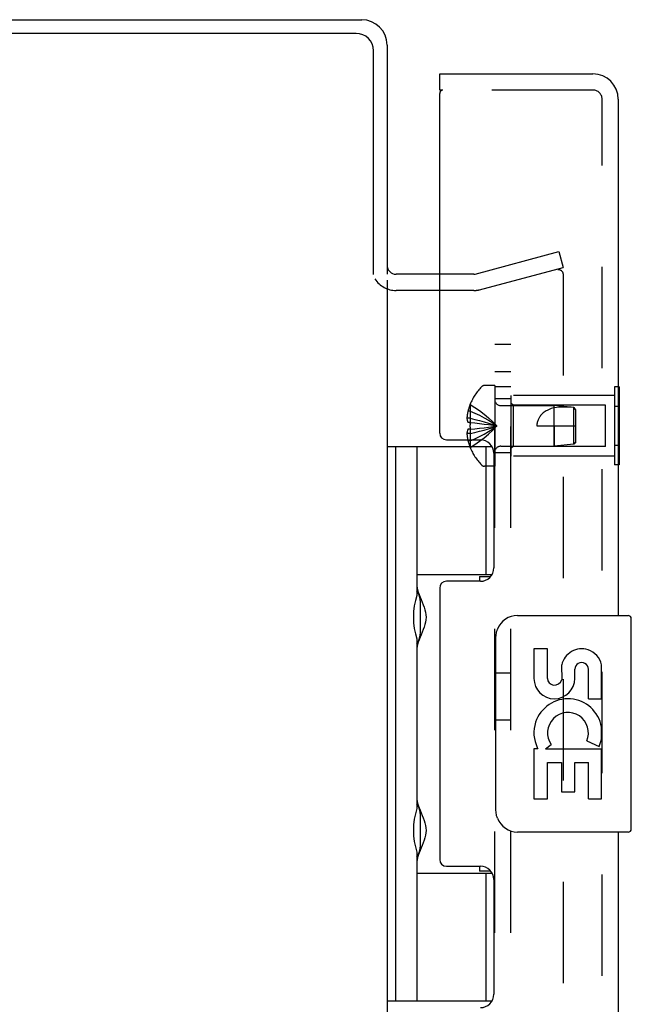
# Model space of a CAD drawing. Header units: inches. Extents: x 0 to 85, y 0 to 55.
# Tile 33 of 55: x 52.1 to 54.9, y 31 to 35.6. Entities that reach past the tile are written whole.
import ezdxf

# ---------------------------------------------------------------- set-up
doc = ezdxf.new("R2010")
doc.units = ezdxf.units.IN
doc.header["$LTSCALE"] = 4.675
doc.header["$MEASUREMENT"] = 0
doc.linetypes.add('HIDDEN', pattern=[0.2, 0.1, -0.1])
doc.layers.get('0').update_dxf_attribs({"linetype": 'CONTINUOUS'})
for name, color, linetype in [('DEFAULT_2', 8, 'HIDDEN'), ('REAR_DOOR', 7, 'CONTINUOUS'), ('SUBPANEL', 7, 'CONTINUOUS')]:
    doc.layers.add(name, color=color, linetype=linetype)

msp = doc.modelspace()

# ---------------------------------------------------------------- linework, layer by layer
at = {"color": 3, "linetype": 'Continuous'}
for p, q in [((44.162762, 35.553227), (53.640762, 35.553227)), ((53.614762, 35.490227), (44.162762, 35.490227)), ((53.694762, 34.376348), (53.694762, 35.410227)), ((53.757762, 35.436227), (53.757762, 34.378227)), ((54.000762, 34.378227), (53.799762, 34.378227)), ((53.757762, 34.351227), (53.757762, 20.755227))]:
    msp.add_line(p, q, dxfattribs=at)
at = {"color": 7, "linetype": 'Continuous'}
for p, q in [((53.757762, 33.582727), (54.242455, 33.582727)), ((53.796762, 33.582727), (53.796762, 31.023727)), ((53.895762, 33.582727), (53.895762, 32.895397)), ((54.215762, 32.992227), (54.215762, 33.582727)), ((53.895807, 32.992227), (54.242735, 32.992227)), ((54.184562, 32.983227), (54.184562, 32.960727)), ((54.184562, 32.983227), (54.236544, 32.983227)), ((53.912262, 32.725227), (53.912262, 32.865227)), ((53.895762, 32.695057), (53.895762, 31.911397)), ((53.912262, 31.741227), (53.912262, 31.881227)), ((53.895762, 31.711057), (53.895762, 31.023727)), ((54.184562, 31.645727), (54.184562, 31.623227)), ((53.895807, 31.614227), (54.242735, 31.614227)), ((54.236544, 31.623227), (54.184562, 31.623227)), ((54.215762, 31.023727), (54.215762, 31.614227)), ((53.757762, 31.023727), (54.242455, 31.023727))]:
    msp.add_line(p, q, dxfattribs=at)
for points in [[(53.895807, 32.93915), (53.896713, 32.930606), (53.898719, 32.921161), (53.901765, 32.910702), (53.905659, 32.899568), (53.910143, 32.887986), (53.914958, 32.876189), (53.919796, 32.864514), (53.924463, 32.852873), (53.928811, 32.841306), (53.932569, 32.829779), (53.935535, 32.818279), (53.937469, 32.806784), (53.938098, 32.795261), (53.937476, 32.783735), (53.935547, 32.772234), (53.932584, 32.760724), (53.928824, 32.749186), (53.924474, 32.737609), (53.919806, 32.725964), (53.914967, 32.714285), (53.910149, 32.702482), (53.905663, 32.690896), (53.901768, 32.679759), (53.89872, 32.669297), (53.896713, 32.659849), (53.895807, 32.651303)], [(53.895807, 31.95515), (53.896713, 31.946606), (53.898719, 31.937161), (53.901765, 31.926702), (53.905659, 31.915568), (53.910143, 31.903986), (53.914958, 31.892189), (53.919796, 31.880514), (53.924463, 31.868873), (53.928811, 31.857306), (53.932569, 31.845779), (53.935535, 31.834279), (53.937469, 31.822784), (53.938098, 31.811261), (53.937476, 31.799735), (53.935547, 31.788234), (53.932584, 31.776724), (53.928824, 31.765186), (53.924474, 31.753609), (53.919806, 31.741964), (53.914967, 31.730285), (53.910149, 31.718482), (53.905663, 31.706896), (53.901768, 31.695759), (53.89872, 31.685297), (53.896713, 31.675849), (53.895807, 31.667303)]]:
    msp.add_lwpolyline(points, dxfattribs=at)
at = {"color": 3, "linetype": 'Continuous'}
for centre, radius, start, end in [((53.640762, 35.436227), 0.117, 0, 90), ((53.614762, 35.410227), 0.08, 0, 90), ((53.799762, 34.420227), 0.042, 180, 270)]:
    msp.add_arc(centre, radius, start, end, dxfattribs=at)
at = {"color": 7, "linetype": 'Continuous'}
for centre, start, end in [((53.822262, 32.865227), 0, 35.187748), ((53.822262, 32.725227), 324.812252, 360), ((53.822262, 31.881227), 0, 35.187748), ((53.822262, 31.741227), 324.812252, 360)]:
    msp.add_arc(centre, 0.09, start, end, dxfattribs=at)
for centre in [(53.984918, 32.795227), (53.984918, 31.811227)]:
    msp.add_ellipse(centre, major_axis=(0, 0.1875), ratio=0.5625, start_param=1.0071888, end_param=2.13440385, dxfattribs=at)
at = {"layer": 'DEFAULT_2', "color": 8, "linetype": 'HIDDEN'}
for p, q in [((54.164869, 34.379079), (54.550986, 34.482538)), ((54.550986, 34.482538), (54.570397, 34.410094)), ((54.18428, 34.306634), (54.570397, 34.410094)), ((54.158398, 34.378227), (54.000762, 34.378227)), ((54.570397, 34.378525), (54.570397, 20.727928)), ((54.158398, 34.303227), (53.799762, 34.303227))]:
    msp.add_line(p, q, dxfattribs=at)
for points in [[(54.551079, 34.398525), (54.549486, 34.398457), (54.547908, 34.398253), (54.54634, 34.397914)], [(54.566324, 34.390808), (54.565292, 34.392069), (54.564164, 34.393238), (54.562945, 34.394306), (54.561646, 34.395267), (54.560275, 34.396113), (54.558841, 34.396839), (54.557353, 34.39744), (54.555823, 34.397912), (54.554261, 34.398251), (54.552677, 34.398456), (54.551079, 34.398525)], [(54.566324, 34.390808), (54.567252, 34.389463), (54.568069, 34.388043), (54.56877, 34.386558), (54.569351, 34.385018), (54.569806, 34.383434), (54.570134, 34.381816), (54.57033, 34.380182), (54.570397, 34.378525)]]:
    msp.add_lwpolyline(points, dxfattribs=at)
for centre, radius, start, end in [((54.158398, 34.403227), 0.025, 270, 285), ((53.799762, 34.420227), 0.117, 213.099825, 270), ((54.158398, 34.403227), 0.1, 270, 285)]:
    msp.add_arc(centre, radius, start, end, dxfattribs=at)
at = {"layer": 'REAR_DOOR', "color": 7, "linetype": 'Continuous'}
for p, q in [((54.000762, 35.228227), (54.000762, 35.303227)), ((54.015762, 35.228227), (54.000762, 35.228227)), ((54.829762, 33.85836), (54.825762, 33.85836)), ((54.829762, 33.85836), (54.829762, 33.498093)), ((54.829762, 33.768293), (54.825762, 33.768293)), ((54.829762, 33.58816), (54.825762, 33.58816)), ((54.829762, 33.498093), (54.825762, 33.498093)), ((54.360762, 32.803227), (54.870762, 32.803227)), ((54.885762, 31.818227), (54.885762, 32.788227)), ((54.260855, 31.903227), (54.260855, 32.703227)), ((54.436094, 32.649024), (54.436094, 32.512706)), ((54.498968, 32.649024), (54.436094, 32.649024)), ((54.498968, 32.512706), (54.498968, 32.649024)), ((54.564088, 32.575266), (54.564136, 32.506258)), ((54.624732, 32.512706), (54.624696, 32.554693)), ((54.687587, 32.418401), (54.687587, 32.554719)), ((54.748212, 32.418401), (54.748212, 32.575201)), ((54.687587, 32.418401), (54.748212, 32.418401)), ((54.748212, 32.234732), (54.748212, 32.287718)), ((54.454299, 32.187786), (54.436094, 32.187786)), ((54.436094, 32.187786), (54.436094, 31.957415)), ((54.488747, 32.187786), (54.516119, 32.206975)), ((54.488747, 32.187786), (54.748212, 32.187786)), ((54.679834, 32.223761), (54.737529, 32.19879)), ((54.748212, 31.957415), (54.748212, 32.187786)), ((54.498968, 32.124912), (54.564101, 32.124912)), ((54.498968, 31.957415), (54.498968, 32.124912)), ((54.564101, 32.124912), (54.564101, 31.988852)), ((54.624713, 32.124912), (54.687587, 32.124912)), ((54.624713, 31.988852), (54.624713, 32.124912)), ((54.687587, 31.957415), (54.687587, 32.124912)), ((54.436094, 31.957415), (54.498968, 31.957415)), ((54.564101, 31.988852), (54.624713, 31.988852)), ((54.687587, 31.957415), (54.748212, 31.957415)), ((54.870762, 31.803227), (54.360762, 31.803227))]:
    msp.add_line(p, q, dxfattribs=at)
at = {"layer": 'REAR_DOOR', "color": 3, "linetype": 'Continuous'}
for p, q in [((54.000762, 35.303227), (54.708762, 35.303227)), ((54.000762, 33.644727), (54.000762, 35.213227)), ((54.825762, 35.186227), (54.825762, 32.803227)), ((54.031762, 33.613727), (54.188762, 33.613727)), ((54.250762, 33.551727), (54.250762, 33.022727)), ((54.188762, 32.960727), (54.031762, 32.960727)), ((54.000762, 32.929727), (54.000762, 31.676727)), ((54.825762, 31.803227), (54.825762, 23.303227)), ((54.031762, 31.645727), (54.188762, 31.645727)), ((54.250762, 31.583727), (54.250762, 31.054727))]:
    msp.add_line(p, q, dxfattribs=at)
at = {"layer": 'REAR_DOOR', "color": 8, "linetype": 'HIDDEN'}
for p, q in [((54.708762, 35.228227), (54.015762, 35.228227)), ((54.750762, 19.920227), (54.750762, 35.186227)), ((54.254762, 33.864727), (54.208212, 33.864727)), ((54.254762, 33.864727), (54.254762, 33.491727)), ((54.329762, 33.818227), (54.329762, 33.538227)), ((54.808762, 33.818227), (54.329762, 33.818227)), ((54.808762, 33.85836), (54.808762, 33.498093)), ((54.825762, 33.85836), (54.808762, 33.85836)), ((54.141804, 33.777493), (54.141405, 33.777727)), ((54.141804, 33.777493), (54.141405, 33.776512)), ((54.141405, 33.776512), (54.141405, 33.693727)), ((54.282962, 33.772227), (54.529762, 33.772227)), ((54.339762, 33.773227), (54.329762, 33.783227)), ((54.339762, 33.773227), (54.339762, 33.583227)), ((54.767262, 33.773227), (54.339762, 33.773227)), ((54.529762, 33.584227), (54.529762, 33.772227)), ((54.619811, 33.763221), (54.529762, 33.772226)), ((54.767262, 33.583227), (54.767262, 33.773227)), ((54.141405, 33.746727), (54.131357, 33.746727)), ((54.619811, 33.593232), (54.619811, 33.763221)), ((54.629762, 33.752226), (54.619811, 33.763221)), ((54.619812, 33.763161), (54.624975, 33.757501)), ((54.624975, 33.757501), (54.629762, 33.752226)), ((54.629762, 33.604227), (54.629762, 33.752226)), ((54.825762, 33.768293), (54.808762, 33.768293)), ((54.141405, 33.713126), (54.126456, 33.713126)), ((54.141405, 33.693727), (54.131357, 33.693727)), ((54.141804, 33.69369), (54.141405, 33.693727)), ((54.141405, 33.693727), (54.163878, 33.691557)), ((54.141582, 33.688539), (54.14145, 33.683396)), ((54.141582, 33.688539), (54.141804, 33.69369)), ((54.141405, 33.643327), (54.126456, 33.643327)), ((54.141405, 33.662727), (54.131357, 33.662727)), ((54.141405, 33.662727), (54.163878, 33.664897)), ((54.141804, 33.662763), (54.141405, 33.662727)), ((54.141405, 33.662727), (54.141405, 33.579941)), ((54.163555, 33.664864), (54.185363, 33.667208)), ((54.185112, 33.667179), (54.206258, 33.669696)), ((54.206075, 33.669673), (54.226564, 33.672362)), ((54.449762, 33.678227), (54.629762, 33.678227)), ((54.529759, 33.678227), (54.529762, 33.584227)), ((54.141405, 33.609727), (54.131357, 33.609727)), ((54.619811, 33.593232), (54.529762, 33.584227)), ((54.629762, 33.604227), (54.619811, 33.593232)), ((54.825762, 33.58816), (54.808762, 33.58816)), ((54.141804, 33.57896), (54.141405, 33.579942)), ((54.141804, 33.57896), (54.141405, 33.578727)), ((54.282962, 33.584227), (54.529762, 33.584227)), ((54.339762, 33.583227), (54.329762, 33.573227)), ((54.767262, 33.583227), (54.339762, 33.583227)), ((54.808762, 33.538227), (54.329762, 33.538227)), ((54.825762, 33.498093), (54.808762, 33.498093)), ((54.254762, 33.491727), (54.208212, 33.491727))]:
    msp.add_line(p, q, dxfattribs=at)
for points in [[(54.141804, 33.777493), (54.163878, 33.763797), (54.185363, 33.748961), (54.206258, 33.732986), (54.226564, 33.715872), (54.246279, 33.697619), (54.265405, 33.678227)], [(54.131357, 33.746727), (54.130362, 33.742266), (54.129485, 33.737892), (54.128728, 33.733609), (54.128082, 33.729405), (54.127537, 33.725277), (54.127089, 33.7212), (54.126727, 33.717147), (54.126456, 33.713126)], [(54.141405, 33.746727), (54.163555, 33.737282), (54.185112, 33.727049), (54.206075, 33.716027), (54.226445, 33.704216), (54.246222, 33.691616), (54.265405, 33.678227)], [(54.529759, 33.76232), (54.522399, 33.760184), (54.515497, 33.757872), (54.509058, 33.755392), (54.50306, 33.752759), (54.497483, 33.749986), (54.492325, 33.747098), (54.487583, 33.744118), (54.48324, 33.741071), (54.479295, 33.73799), (54.475706, 33.734878), (54.472441, 33.731744), (54.469475, 33.728591), (54.466778, 33.725422), (54.464327, 33.722231), (54.462098, 33.719016), (54.460073, 33.715756), (54.458228, 33.712438), (54.456555, 33.709032), (54.455035, 33.705499), (54.453685, 33.701851), (54.452512, 33.698079), (54.451533, 33.694211), (54.450763, 33.690264), (54.450206, 33.686267), (54.449874, 33.682255), (54.449762, 33.678227)], [(54.619812, 33.763161), (54.608305, 33.764096), (54.596702, 33.764779), (54.584945, 33.765234), (54.573248, 33.76539), (54.561753, 33.765191), (54.550589, 33.764627), (54.539948, 33.763667), (54.529759, 33.76232)], [(54.126456, 33.713126), (54.126741, 33.710708), (54.12712, 33.708286), (54.127591, 33.705859), (54.128156, 33.70343), (54.128815, 33.701001), (54.129568, 33.698572), (54.130416, 33.696148), (54.131357, 33.693727)], [(54.141405, 33.713126), (54.163555, 33.708314), (54.185112, 33.703101), (54.206075, 33.697485), (54.226445, 33.691467), (54.246222, 33.685048), (54.265405, 33.678227)], [(54.14145, 33.673057), (54.141406, 33.678227), (54.14145, 33.683396)], [(54.163555, 33.69159), (54.185363, 33.689246), (54.206258, 33.686757), (54.226564, 33.684091), (54.246279, 33.681248), (54.265405, 33.678227)], [(54.185112, 33.689274), (54.206075, 33.68678), (54.226445, 33.684107), (54.246222, 33.681256), (54.265405, 33.678227)], [(54.131357, 33.662727), (54.130416, 33.660306), (54.129568, 33.657881), (54.128815, 33.655453), (54.128156, 33.653023), (54.127591, 33.650594), (54.12712, 33.648168), (54.126741, 33.645746), (54.126456, 33.643327)], [(54.126456, 33.643327), (54.126727, 33.639306), (54.127089, 33.635253), (54.127537, 33.631176), (54.128082, 33.627048), (54.128728, 33.622844), (54.129485, 33.618561), (54.130362, 33.614188), (54.131357, 33.609727)], [(54.141405, 33.609727), (54.163555, 33.619171), (54.185112, 33.629405), (54.206075, 33.640427), (54.226445, 33.652238), (54.246222, 33.664838), (54.265405, 33.678227)], [(54.141405, 33.643327), (54.163555, 33.648139), (54.185112, 33.653353), (54.206075, 33.658968), (54.226445, 33.664986), (54.246222, 33.671405), (54.265405, 33.678227)], [(54.14145, 33.673057), (54.141582, 33.667914), (54.141804, 33.662763)], [(54.141804, 33.57896), (54.163878, 33.592657), (54.185363, 33.607493), (54.206258, 33.623467), (54.226564, 33.640581), (54.246279, 33.658834), (54.265405, 33.678227)], [(54.226445, 33.672346), (54.246222, 33.675197), (54.265405, 33.678227)], [(54.226564, 33.672362), (54.246279, 33.675206), (54.265405, 33.678227)]]:
    msp.add_lwpolyline(points, dxfattribs=at)
at = {"layer": 'REAR_DOOR', "color": 7, "linetype": 'Continuous'}
for points in [[(54.260855, 32.703227), (54.261048, 32.709528), (54.261621, 32.715748), (54.262565, 32.721865), (54.26387, 32.727858), (54.26553, 32.733711), (54.267533, 32.739398)], [(54.267533, 31.867056), (54.265531, 31.87274), (54.263872, 31.878589), (54.262566, 31.884582), (54.261622, 31.8907), (54.261048, 31.896922), (54.260855, 31.903227)]]:
    msp.add_lwpolyline(points, dxfattribs=at)
at = {"layer": 'REAR_DOOR', "color": 3, "linetype": 'Continuous'}
for centre, radius, start, end in [((54.708762, 35.186227), 0.117, 0, 90), ((54.015762, 35.213227), 0.015, 90, 180), ((54.031762, 33.644727), 0.031, 180, 270), ((54.188762, 33.551727), 0.062, 0, 90), ((54.188762, 33.022727), 0.062, 270, 360), ((54.031762, 32.929727), 0.031, 90, 180), ((54.031762, 31.676727), 0.031, 180, 270), ((54.188762, 31.583727), 0.062, 0, 90), ((54.188762, 31.054727), 0.062, 270, 360)]:
    msp.add_arc(centre, radius, start, end, dxfattribs=at)
at = {"layer": 'REAR_DOOR', "color": 8, "linetype": 'HIDDEN'}
for centre, radius, start, end in [((54.708762, 35.186227), 0.042, 0, 90), ((54.208212, 33.844727), 0.02, 90, 136.486205), ((54.383582, 33.678227), 0.26182, 136.486205, 157.664313), ((54.383582, 33.678227), 0.261361, 157.910623, 164.805888), ((54.282962, 33.800427), 0.0282, 180, 270), ((54.383582, 33.678227), 0.261361, 195.194112, 202.089377), ((54.383582, 33.678227), 0.26182, 202.335687, 223.513795), ((54.282962, 33.556027), 0.0282, 90, 180), ((54.208212, 33.511727), 0.02, 223.513795, 270)]:
    msp.add_arc(centre, radius, start, end, dxfattribs=at)
at = {"layer": 'REAR_DOOR', "color": 7, "linetype": 'Continuous'}
for centre, radius, start, end in [((54.360762, 32.703227), 0.1, 90, 158.800361), ((54.870762, 32.788227), 0.015, 0, 90), ((54.656198, 32.554734), 0.094263, 71.726666, 167.433789), ((54.656198, 32.554734), 0.094263, 12.540171, 71.70103), ((54.656142, 32.554719), 0.031445, 0, 180.048471), ((54.530413, 32.512706), 0.094319, 180, 360), ((54.530413, 32.512706), 0.031445, 180, 261.229462), ((54.52976, 32.517585), 0.036194, 263.428547, 341.76278), ((54.593275, 32.261225), 0.157186, 9.703137, 161.879131), ((54.593275, 32.261225), 0.094319, 336.596647, 215.112175), ((54.589974, 32.261005), 0.154122, 161.419882, 206.196295), ((54.593275, 32.261225), 0.157186, 336.596647, 350.296863), ((54.593275, 32.261225), 0.157186, 205.737045, 207.853202), ((54.360762, 31.903227), 0.1, 201.20502, 270), ((54.870762, 31.818227), 0.015, 270, 360)]:
    msp.add_arc(centre, radius, start, end, dxfattribs=at)
at = {"layer": 'SUBPANEL', "color": 8, "linetype": 'HIDDEN'}
for p, q in [((54.254762, 21.053227), (54.254762, 34.053227)), ((54.329762, 34.053227), (54.254762, 34.053227)), ((54.329762, 21.053227), (54.329762, 34.053227)), ((54.329762, 33.928227), (54.254762, 33.928227)), ((54.329762, 33.859227), (54.254762, 33.859227)), ((54.329762, 33.803227), (54.254762, 33.803227)), ((54.329762, 33.553227), (54.254762, 33.553227)), ((54.329762, 32.537227), (54.254762, 32.537227)), ((54.329762, 32.319227), (54.254762, 32.319227))]:
    msp.add_line(p, q, dxfattribs=at)

doc.saveas('drawing.dxf')
